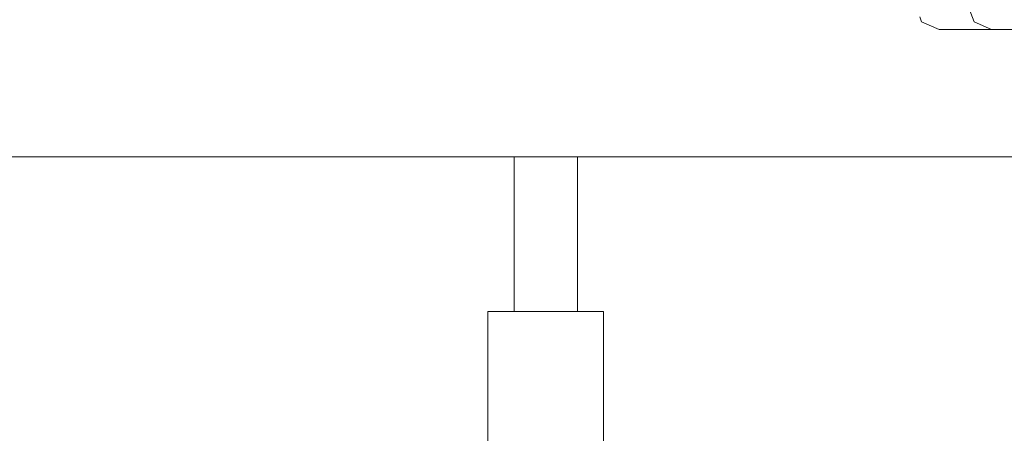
# Model space of a CAD drawing. Header units: millimetres. Extents: x -30280 to 309309, y -17460 to 4378.
# Tile 161 of 256: x 118114 to 118495, y -11183 to -11023. Entities that reach past the tile are written whole.
import ezdxf

# ---------------------------------------------------------------- set-up
doc = ezdxf.new("R2010")
doc.units = ezdxf.units.MM
doc.header["$MEASUREMENT"] = 0
doc.linetypes.add('Wipeout_Contour', pattern=[1000, 0, -1000])
doc.layers.add('P1_PLANTA PRIMERA_3_Nuevo_08_E_Envans secs', color=7, linetype='Continuous')
doc.layers.add('P1_PLANTA PRIMERA_3_Nuevo_09_EI_Mobiliari general', color=7, linetype='Continuous')
doc.layers.add('P1_PLANTA PRIMERA_3_Nuevo_09_EI_Mobiliari general_Pluma_Nº__1', color=7, linetype='Continuous', lineweight=5)

msp = doc.modelspace()

# ---------------------------------------------------------------- wipeouts: each hides what was drawn before it
at = {"color": 254, "linetype": 'Wipeout_Contour', "lineweight": 0, "ltscale": 3328831.755178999}
msp.add_wipeout([(118404.67, -10741.05), (117645.42, -10741.05), (117645.42, -11076.05), (118525.21, -11076.05), (118525.21, -11030.48), (118527.55, -11027.83), (118562.75, -11027.83), (118563.05, -11026.76), (118470.3, -11026.76), (118463.48, -11023.72), (118462.77, -11021.88), (118459.35, -11022.05), (118452.52, -11022.12), (118444.87, -11022.05), (118438.46, -11021.85), (118435, -11021.58), (118423.97, -10853.72), (118426.84, -10853.33), (118423.29, -10798.03), (118421.09, -10798.31), (118400.09, -10795.68), (118384.18, -10788.48), (118377.6, -10778.64), (118374.97, -10770.94), (118374.13, -10769.67), (118379.38, -10758.28), (118385.77, -10750.74), (118403.52, -10741.22)], dxfattribs=at).dxf.layer = 'P1_PLANTA PRIMERA_3_Nuevo_09_EI_Mobiliari general'

# ---------------------------------------------------------------- next in the draw order: wipeouts: each hides what was drawn before it
at = {"color": 254, "linetype": 'Wipeout_Contour', "lineweight": 0, "ltscale": 475955.706079}
msp.add_wipeout([(118463.48, -11023.72), (118470.3, -11026.76), (118490.59, -11026.76), (118483.77, -11023.72)], dxfattribs=at).dxf.layer = 'P1_PLANTA PRIMERA_3_Nuevo_09_EI_Mobiliari general'
at = {"color": 254, "linetype": 'Wipeout_Contour', "lineweight": 0, "ltscale": 475388.967919}
msp.add_wipeout([(118324.12, -11076.05), (118324.12, -11136.05), (118330.24, -11136.05), (118330.24, -11076.05)], dxfattribs=at).dxf.layer = 'P1_PLANTA PRIMERA_3_Nuevo_09_EI_Mobiliari general'

# ---------------------------------------------------------------- next in the draw order: wipeouts: each hides what was drawn before it
at = {"color": 254, "linetype": 'Wipeout_Contour', "lineweight": 0, "ltscale": 713889.370323}
msp.add_wipeout([(118463.53, -11021.85), (118463.48, -11023.72), (118483.77, -11023.72), (118480.95, -11016.4), (118463.61, -11016.4), (118463.95, -11021.58)], dxfattribs=at).dxf.layer = 'P1_PLANTA PRIMERA_3_Nuevo_09_EI_Mobiliari general'
at = {"color": 254, "linetype": 'Wipeout_Contour', "lineweight": 0, "ltscale": 475357.506936}
msp.add_wipeout([(118314.44, -11076.05), (118314.44, -11136.05), (118324.12, -11136.05), (118324.12, -11076.05)], dxfattribs=at).dxf.layer = 'P1_PLANTA PRIMERA_3_Nuevo_09_EI_Mobiliari general'
at = {"color": 254, "linetype": 'Wipeout_Contour', "lineweight": 0, "ltscale": 1069816.348457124}
msp.add_wipeout([(118329.2, -11136.05), (118329.2, -11306.05), (118333.09, -11306.05), (118332.05, -11305.24), (118330.32, -11296.05), (118332.05, -11286.86), (118338.05, -11283.05), (118340.41, -11283.05), (118340.41, -11136.05)], dxfattribs=at).dxf.layer = 'P1_PLANTA PRIMERA_3_Nuevo_09_EI_Mobiliari general'

# ---------------------------------------------------------------- next in the draw order: linework, layer by layer
at = {"layer": 'P1_PLANTA PRIMERA_3_Nuevo_09_EI_Mobiliari general_Pluma_Nº__1', "color": 7, "linetype": 'Continuous', "lineweight": 5}
for p, q in [((118463.48, -11023.72), (118462.77, -11021.88)), ((118470.3, -11026.76), (118463.48, -11023.72))]:
    msp.add_line(p, q, dxfattribs=at)

# ---------------------------------------------------------------- next in the draw order: wipeouts: each hides what was drawn before it
at = {"color": 254, "linetype": 'Wipeout_Contour', "lineweight": 0, "ltscale": 1788688.056783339}
msp.add_wipeout([(118483.77, -11009.07), (118480.95, -11016.4), (118483.77, -11023.72), (118490.59, -11026.76), (118953.72, -11026.76), (118960.55, -11023.72), (118963.37, -11016.4), (118960.55, -11009.07), (118953.72, -11006.03), (118899.18, -11006.03), (118896.8, -11007.46), (118884.12, -11007.46), (118571.72, -11007.01), (118570.33, -11006.03), (118490.59, -11006.03)], dxfattribs=at).dxf.layer = 'P1_PLANTA PRIMERA_3_Nuevo_09_EI_Mobiliari general'
at = {"color": 254, "linetype": 'Wipeout_Contour', "lineweight": 0, "ltscale": 475323.137241}
msp.add_wipeout([(118306.86, -11076.05), (118306.86, -11136.05), (118314.44, -11136.05), (118314.44, -11076.05)], dxfattribs=at).dxf.layer = 'P1_PLANTA PRIMERA_3_Nuevo_09_EI_Mobiliari general'

# ---------------------------------------------------------------- next in the draw order: linework, layer by layer
at = {"layer": 'P1_PLANTA PRIMERA_3_Nuevo_09_EI_Mobiliari general_Pluma_Nº__1', "color": 7, "linetype": 'Continuous', "lineweight": 5}
for p, q in [((118483.77, -11023.72), (118480.95, -11016.4)), ((118490.59, -11026.76), (118483.77, -11023.72)), ((118470.3, -11026.76), (118490.59, -11026.76)), ((118543.66, -11026.76), (118490.59, -11026.76))]:
    msp.add_line(p, q, dxfattribs=at)

# ---------------------------------------------------------------- next in the draw order: wipeouts: each hides what was drawn before it
at = {"color": 254, "linetype": 'Wipeout_Contour', "lineweight": 0, "ltscale": 475305.992128}
msp.add_wipeout([(118305.83, -11076.05), (118305.83, -11136.05), (118306.86, -11136.05), (118306.86, -11076.05)], dxfattribs=at).dxf.layer = 'P1_PLANTA PRIMERA_3_Nuevo_09_EI_Mobiliari general'
at = {"color": 254, "linetype": 'Wipeout_Contour', "lineweight": 0, "ltscale": 1188570.538190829}
msp.add_wipeout([(118311.44, -11136.05), (118311.44, -11283.05), (118315.18, -11283.05), (118323.77, -11286.33), (118325.1, -11286.86), (118329.1, -11296.05), (118325.1, -11305.24), (118323.77, -11305.77), (118329.2, -11306.05), (118329.2, -11136.05)], dxfattribs=at).dxf.layer = 'P1_PLANTA PRIMERA_3_Nuevo_09_EI_Mobiliari general'

# ---------------------------------------------------------------- next in the draw order: wipeouts: each hides what was drawn before it
at = {"color": 254, "linetype": 'Wipeout_Contour', "lineweight": 0, "ltscale": 2024373.459973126}
msp.add_wipeout([(118330.24, -11136.05), (118340.41, -11136.05), (118340.41, -11283.05), (118451.69, -11283.05), (118683.48, -11187.37), (118686.36, -11187.37), (118686.36, -11174.49), (118675.74, -11173.74), (118658.78, -11168.65), (118660.19, -11127.83), (118665.84, -11122.74), (118670.03, -11122.39), (118670.43, -11110.75), (118583.68, -11078.85), (118525.79, -11078.85), (118524.93, -11076.05), (118330.24, -11076.05)], dxfattribs=at).dxf.layer = 'P1_PLANTA PRIMERA_3_Nuevo_08_E_Envans secs'
at = {"color": 254, "linetype": 'Wipeout_Contour', "lineweight": 0, "ltscale": 594179.173975}
msp.add_wipeout([(118297.55, -11283.05), (118304.73, -11283.05), (118311.44, -11283.05), (118311.44, -11136.05), (118297.55, -11136.05)], dxfattribs=at).dxf.layer = 'P1_PLANTA PRIMERA_3_Nuevo_09_EI_Mobiliari general'

# ---------------------------------------------------------------- next in the draw order: linework, layer by layer
at = {"layer": 'P1_PLANTA PRIMERA_3_Nuevo_09_EI_Mobiliari general_Pluma_Nº__1', "color": 7, "linetype": 'Continuous', "lineweight": 5}
for p, q in [((118330.24, -11136.05), (118330.24, -11076.05)), ((118329.2, -11136.05), (118311.44, -11136.05)), ((118340.41, -11136.05), (118329.2, -11136.05)), ((118340.41, -11283.05), (118340.41, -11136.05))]:
    msp.add_line(p, q, dxfattribs=at)

# ---------------------------------------------------------------- next in the draw order: wipeouts: each hides what was drawn before it
at = {"color": 254, "linetype": 'Wipeout_Contour', "lineweight": 0, "ltscale": 475306.152405}
msp.add_wipeout([(118295.66, -11283.05), (118297.55, -11283.05), (118297.55, -11136.05), (118295.66, -11136.05)], dxfattribs=at).dxf.layer = 'P1_PLANTA PRIMERA_3_Nuevo_09_EI_Mobiliari general'

# ---------------------------------------------------------------- next in the draw order: wipeouts: each hides what was drawn before it
at = {"color": 254, "linetype": 'Wipeout_Contour', "lineweight": 0, "ltscale": 1541665.783448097}
msp.add_wipeout([(118305.83, -11076.05), (117667.21, -11076.05), (117667.21, -11386.05), (118008.49, -11386.05), (118008.49, -11374.05), (118012.83, -11374.05), (118003.38, -11372.27), (118001.2, -11371.58), (118026.99, -11306.11), (118085.01, -11283.05), (118295.66, -11283.05), (118295.66, -11136.05), (118305.83, -11136.05)], dxfattribs=at).dxf.layer = 'P1_PLANTA PRIMERA_3_Nuevo_08_E_Envans secs'

# ---------------------------------------------------------------- next in the draw order: linework, layer by layer
at = {"layer": 'P1_PLANTA PRIMERA_3_Nuevo_09_EI_Mobiliari general_Pluma_Nº__1', "color": 7, "linetype": 'Continuous', "lineweight": 5}
for p, q in [((118525.21, -11076.05), (117645.42, -11076.05)), ((118305.83, -11136.05), (118305.83, -11076.05)), ((118297.55, -11136.05), (118295.66, -11136.05)), ((118295.66, -11283.05), (118295.66, -11136.05)), ((118311.44, -11136.05), (118297.55, -11136.05))]:
    msp.add_line(p, q, dxfattribs=at)

doc.saveas('drawing.dxf')
